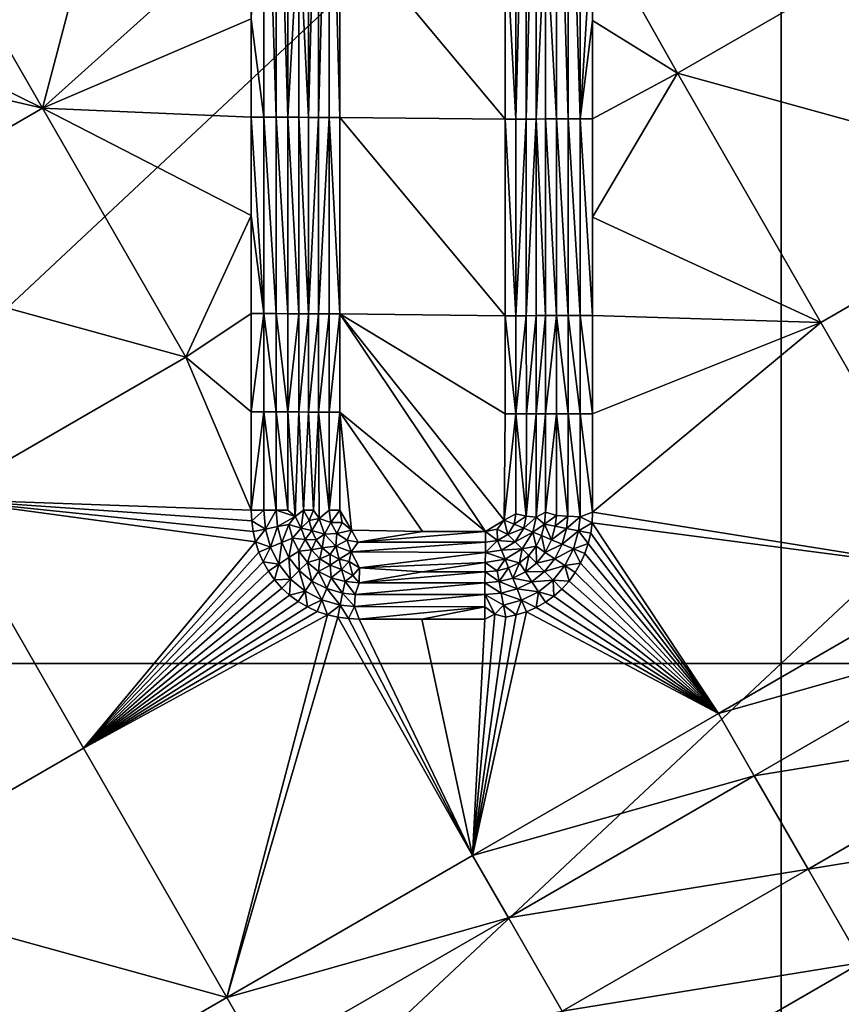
# Model space of a CAD drawing. Header units: inches. Extents: x -23.7 to 23.7, y -7.1 to 20.5.
# Tile 10 of 71: x -11.3 to -8.8, y 2.3 to 5.3. Entities that reach past the tile are written whole.
import ezdxf

# ---------------------------------------------------------------- set-up
doc = ezdxf.new("R2010")
doc.units = ezdxf.units.IN
doc.layers.get('0').update_dxf_attribs({"true_color": 0xc2ced6})

msp = doc.modelspace()

# ---------------------------------------------------------------- linework, layer by layer
for points in [[(-12.5404, 3.3084), (-12.5404, 6.6625), (-8.9574, 6.6625), (-12.5404, 3.3084)], [(-8.9574, 6.6625), (-8.9574, 3.3084), (-12.5404, 3.3084), (-8.9574, 6.6625)], [(-8.9574, 3.3084), (-8.9574, 6.6625), (-5.3744, 6.6625), (-8.9574, 3.3084)], [(-5.3744, 6.6625), (-5.3744, 3.3084), (-8.9574, 3.3084), (-5.3744, 6.6625)], [(-11.2509, 5.0325), (-11.9807, 6.2999), (-12.4211, 5.6103), (-11.2509, 5.0325)], [(-11.9807, 6.2999), (-11.2509, 5.0325), (-10.9327, 6.2457), (-11.9807, 6.2999)], [(-11.2509, 5.0325), (-10.6026, 5.6147), (-10.9327, 6.2457), (-11.2509, 5.0325)], [(-10.6026, 5.3098), (-10.5639, 5.0048), (-10.5639, 6.2243), (-10.6026, 5.3098)], [(-10.5639, 6.2243), (-10.5639, 5.0048), (-10.5259, 5.0046), (-10.5639, 6.2243)], [(-10.5259, 5.0046), (-10.5259, 6.2242), (-10.5639, 6.2243), (-10.5259, 5.0046)], [(-10.5259, 6.2242), (-10.5259, 5.0046), (-10.4893, 5.0045), (-10.5259, 6.2242)], [(-10.4893, 5.0045), (-10.4894, 6.224), (-10.5259, 6.2242), (-10.4893, 5.0045)], [(-10.4549, 5.614), (-10.4894, 6.224), (-10.4893, 5.0045), (-10.4549, 5.614)], [(-10.4253, 5.0038), (-10.4254, 6.223), (-10.4549, 5.614), (-10.4253, 5.0038)], [(-10.394, 6.2228), (-10.4254, 6.223), (-10.4253, 5.0038), (-10.394, 6.2228)], [(-10.4253, 5.0038), (-10.3939, 5.0036), (-10.394, 6.2228), (-10.4253, 5.0038)], [(-10.3614, 6.2226), (-10.394, 6.2228), (-10.3939, 5.0036), (-10.3614, 6.2226)], [(-10.3939, 5.0036), (-10.3613, 5.0035), (-10.3614, 6.2226), (-10.3939, 5.0036)], [(-10.3614, 6.2226), (-10.3613, 5.0035), (-10.3282, 5.0034), (-10.3614, 6.2226)], [(-10.3282, 5.0034), (-10.3282, 5.613), (-10.3614, 6.2226), (-10.3282, 5.0034)], [(-9.7811, 4.9983), (-9.7812, 6.2185), (-9.8141, 5.6083), (-9.7811, 4.9983)], [(-9.7489, 6.2186), (-9.7812, 6.2185), (-9.7811, 4.9983), (-9.7489, 6.2186)], [(-9.7811, 4.9983), (-9.7488, 4.9984), (-9.7489, 6.2186), (-9.7811, 4.9983)], [(-9.718, 6.2188), (-9.7489, 6.2186), (-9.7488, 4.9984), (-9.718, 6.2188)], [(-9.7488, 4.9984), (-9.7179, 4.9986), (-9.718, 6.2188), (-9.7488, 4.9984)], [(-9.689, 5.6094), (-9.718, 6.2188), (-9.7179, 4.9986), (-9.689, 5.6094)], [(-9.6553, 6.2199), (-9.689, 5.6094), (-9.6553, 4.9994), (-9.6553, 6.2199)], [(-9.6193, 4.9996), (-9.6193, 6.2202), (-9.6553, 6.2199), (-9.6193, 4.9996)], [(-9.6553, 6.2199), (-9.6553, 4.9994), (-9.6193, 4.9996), (-9.6553, 6.2199)], [(-9.5817, 4.9997), (-9.5817, 6.2204), (-9.6193, 6.2202), (-9.5817, 4.9997)], [(-9.6193, 6.2202), (-9.6193, 4.9996), (-9.5817, 4.9997), (-9.6193, 6.2202)], [(-9.5431, 5.6102), (-9.5817, 6.2204), (-9.5817, 4.9997), (-9.5431, 5.6102)], [(-11.2509, 5.0325), (-12.4211, 5.6103), (-12.4211, 5.3051), (-11.2509, 5.0325)], [(-11.2509, 5.0325), (-10.6026, 5.3098), (-10.6026, 5.6147), (-11.2509, 5.0325)], [(-10.4549, 5.0043), (-10.4549, 5.614), (-10.4893, 5.0045), (-10.4549, 5.0043)], [(-10.4253, 5.0038), (-10.4549, 5.614), (-10.4549, 5.0043), (-10.4253, 5.0038)], [(-9.8141, 4.9982), (-9.8141, 5.6083), (-10.3282, 5.613), (-9.8141, 4.9982)], [(-10.3282, 5.0034), (-9.8141, 4.9982), (-10.3282, 5.613), (-10.3282, 5.0034)], [(-9.8141, 5.6083), (-9.8141, 4.9982), (-9.7811, 4.9983), (-9.8141, 5.6083)], [(-9.689, 5.6094), (-9.7179, 4.9986), (-9.689, 4.9992), (-9.689, 5.6094)], [(-9.689, 5.6094), (-9.689, 4.9992), (-9.6553, 4.9994), (-9.689, 5.6094)], [(-9.5817, 4.9997), (-9.5431, 5.305), (-9.5431, 5.6102), (-9.5817, 4.9997)], [(-9.5431, 5.305), (-9.2796, 5.1408), (-9.5431, 5.6102), (-9.5431, 5.305)], [(-9.2796, 5.1408), (-8.5165, 5.5813), (-9.5431, 5.6102), (-9.2796, 5.1408)], [(-8.0713, 4.8083), (-8.5165, 5.5813), (-9.2796, 5.1408), (-8.0713, 4.8083)], [(-12.4211, 5.3051), (-12.0142, 4.5919), (-11.2509, 5.0325), (-12.4211, 5.3051)], [(-11.2509, 5.0325), (-10.6026, 5.0048), (-10.6026, 5.3098), (-11.2509, 5.0325)], [(-10.5639, 5.0048), (-10.6026, 5.3098), (-10.6026, 5.0048), (-10.5639, 5.0048)], [(-9.5817, 4.9997), (-9.5431, 4.9998), (-9.5431, 5.305), (-9.5817, 4.9997)], [(-9.5431, 4.9998), (-9.2796, 5.1408), (-9.5431, 5.305), (-9.5431, 4.9998)], [(-9.2796, 5.1408), (-9.5431, 4.9998), (-9.5431, 4.6946), (-9.2796, 5.1408)], [(-8.8344, 4.3677), (-9.2796, 5.1408), (-9.5431, 4.6946), (-8.8344, 4.3677)], [(-9.2796, 5.1408), (-8.8344, 4.3677), (-8.0713, 4.8083), (-9.2796, 5.1408)], [(-10.8059, 4.2595), (-11.2509, 5.0325), (-12.0142, 4.5919), (-10.8059, 4.2595)], [(-10.6026, 4.6999), (-11.2509, 5.0325), (-10.8059, 4.2595), (-10.6026, 4.6999)], [(-10.6026, 4.6999), (-10.6026, 5.0048), (-11.2509, 5.0325), (-10.6026, 4.6999)], [(-10.6026, 5.0048), (-10.5639, 4.3949), (-10.5639, 5.0048), (-10.6026, 5.0048)], [(-10.6026, 5.0048), (-10.6026, 4.6999), (-10.5639, 4.3949), (-10.6026, 5.0048)], [(-10.5639, 5.0048), (-10.5639, 4.3949), (-10.5259, 4.3948), (-10.5639, 5.0048)], [(-10.5259, 4.3948), (-10.5259, 5.0046), (-10.5639, 5.0048), (-10.5259, 4.3948)], [(-10.5259, 5.0046), (-10.5259, 4.3948), (-10.4893, 4.3947), (-10.5259, 5.0046)], [(-10.4893, 4.3947), (-10.4893, 5.0045), (-10.5259, 5.0046), (-10.4893, 4.3947)], [(-10.4893, 5.0045), (-10.4548, 4.3945), (-10.4549, 5.0043), (-10.4893, 5.0045)], [(-10.4548, 4.3945), (-10.4893, 5.0045), (-10.4893, 4.3947), (-10.4548, 4.3945)], [(-10.4549, 5.0043), (-10.4548, 4.3945), (-10.4253, 4.3942), (-10.4549, 5.0043)], [(-10.4549, 5.0043), (-10.4253, 4.3942), (-10.4253, 5.0038), (-10.4549, 5.0043)], [(-10.3939, 5.0036), (-10.4253, 5.0038), (-10.4253, 4.3942), (-10.3939, 5.0036)], [(-10.4253, 4.3942), (-10.3939, 4.3941), (-10.3939, 5.0036), (-10.4253, 4.3942)], [(-10.3613, 5.0035), (-10.3939, 5.0036), (-10.3939, 4.3941), (-10.3613, 5.0035)], [(-10.3939, 4.3941), (-10.3613, 4.394), (-10.3613, 5.0035), (-10.3939, 4.3941)], [(-10.3282, 4.3939), (-10.3613, 5.0035), (-10.3613, 4.394), (-10.3282, 4.3939)], [(-10.3613, 5.0035), (-10.3282, 4.3939), (-10.3282, 5.0034), (-10.3613, 5.0035)], [(-9.8141, 4.9982), (-10.3282, 5.0034), (-9.8141, 4.3882), (-9.8141, 4.9982)], [(-10.3282, 5.0034), (-10.3282, 4.3939), (-9.8141, 4.3882), (-10.3282, 5.0034)], [(-9.7811, 4.9983), (-9.8141, 4.9982), (-9.781, 4.3883), (-9.7811, 4.9983)], [(-9.8141, 4.3882), (-9.781, 4.3883), (-9.8141, 4.9982), (-9.8141, 4.3882)], [(-9.7488, 4.9984), (-9.7811, 4.9983), (-9.781, 4.3883), (-9.7488, 4.9984)], [(-9.781, 4.3883), (-9.7488, 4.3884), (-9.7488, 4.9984), (-9.781, 4.3883)], [(-9.7488, 4.3884), (-9.7179, 4.3885), (-9.7179, 4.9986), (-9.7488, 4.3884)], [(-9.7179, 4.9986), (-9.7488, 4.9984), (-9.7488, 4.3884), (-9.7179, 4.9986)], [(-9.689, 4.9992), (-9.7179, 4.9986), (-9.689, 4.3889), (-9.689, 4.9992)], [(-9.689, 4.3889), (-9.7179, 4.9986), (-9.7179, 4.3885), (-9.689, 4.3889)], [(-9.6553, 4.9994), (-9.689, 4.9992), (-9.6553, 4.3891), (-9.6553, 4.9994)], [(-9.6553, 4.3891), (-9.689, 4.9992), (-9.689, 4.3889), (-9.6553, 4.3891)], [(-9.6193, 4.3892), (-9.6193, 4.9996), (-9.6553, 4.9994), (-9.6193, 4.3892)], [(-9.6553, 4.9994), (-9.6553, 4.3891), (-9.6193, 4.3892), (-9.6553, 4.9994)], [(-9.5816, 4.3893), (-9.5817, 4.9997), (-9.6193, 4.9996), (-9.5816, 4.3893)], [(-9.6193, 4.9996), (-9.6193, 4.3892), (-9.5816, 4.3893), (-9.6193, 4.9996)], [(-9.5431, 4.9998), (-9.5817, 4.9997), (-9.5431, 4.3894), (-9.5431, 4.9998)], [(-9.5431, 4.3894), (-9.5817, 4.9997), (-9.5816, 4.3893), (-9.5431, 4.3894)], [(-9.5431, 4.3894), (-9.5431, 4.6946), (-9.5431, 4.9998), (-9.5431, 4.3894)], [(-8.0713, 4.8083), (-8.8344, 4.3677), (-8.3892, 3.5944), (-8.0713, 4.8083)], [(-10.6026, 4.6999), (-10.8059, 4.2595), (-10.6026, 4.3949), (-10.6026, 4.6999)], [(-10.6026, 4.6999), (-10.6026, 4.3949), (-10.5639, 4.3949), (-10.6026, 4.6999)], [(-8.8344, 4.3677), (-9.5431, 4.6946), (-9.5431, 4.3894), (-8.8344, 4.3677)], [(-12.0142, 4.5919), (-11.5692, 3.8188), (-10.8059, 4.2595), (-12.0142, 4.5919)], [(-10.6026, 4.3949), (-10.8059, 4.2595), (-10.6026, 4.0899), (-10.6026, 4.3949)], [(-10.5639, 4.3949), (-10.6026, 4.3949), (-10.6026, 4.0899), (-10.5639, 4.3949)], [(-10.6026, 4.0899), (-10.5639, 4.0899), (-10.5639, 4.3949), (-10.6026, 4.0899)], [(-10.5639, 4.3949), (-10.5639, 4.0899), (-10.5259, 4.0899), (-10.5639, 4.3949)], [(-10.5259, 4.0899), (-10.5259, 4.3948), (-10.5639, 4.3949), (-10.5259, 4.0899)], [(-10.5259, 4.3948), (-10.5259, 4.0899), (-10.4893, 4.0898), (-10.5259, 4.3948)], [(-10.4893, 4.0898), (-10.4893, 4.3947), (-10.5259, 4.3948), (-10.4893, 4.0898)], [(-10.4548, 4.3945), (-10.4893, 4.3947), (-10.4893, 4.0898), (-10.4548, 4.3945)], [(-10.4893, 4.0898), (-10.4548, 4.0896), (-10.4548, 4.3945), (-10.4893, 4.0898)], [(-10.4548, 4.3945), (-10.4548, 4.0896), (-10.4253, 4.3942), (-10.4548, 4.3945)], [(-10.4548, 4.0896), (-10.4253, 4.0894), (-10.4253, 4.3942), (-10.4548, 4.0896)], [(-10.3939, 4.3941), (-10.4253, 4.3942), (-10.4253, 4.0894), (-10.3939, 4.3941)], [(-10.4253, 4.0894), (-10.3939, 4.0893), (-10.3939, 4.3941), (-10.4253, 4.0894)], [(-10.3613, 4.394), (-10.3939, 4.3941), (-10.3939, 4.0893), (-10.3613, 4.394)], [(-10.3939, 4.0893), (-10.3613, 4.0892), (-10.3613, 4.394), (-10.3939, 4.0893)], [(-10.3282, 4.3939), (-10.3613, 4.394), (-10.3613, 4.0892), (-10.3282, 4.3939)], [(-10.3613, 4.0892), (-10.3282, 4.0892), (-10.3282, 4.3939), (-10.3613, 4.0892)], [(-10.3282, 4.3939), (-10.3282, 4.0892), (-9.8758, 3.7188), (-10.3282, 4.3939)], [(-9.8758, 3.7188), (-9.8171, 3.7538), (-10.3282, 4.3939), (-9.8758, 3.7188)], [(-9.8171, 3.7538), (-9.8141, 4.0833), (-10.3282, 4.3939), (-9.8171, 3.7538)], [(-10.3282, 4.3939), (-9.8141, 4.0833), (-9.8141, 4.3882), (-10.3282, 4.3939)], [(-9.8141, 4.3882), (-9.781, 4.0833), (-9.781, 4.3883), (-9.8141, 4.3882)], [(-9.781, 4.0833), (-9.8141, 4.3882), (-9.8141, 4.0833), (-9.781, 4.0833)], [(-9.781, 4.0833), (-9.7487, 4.0834), (-9.7488, 4.3884), (-9.781, 4.0833)], [(-9.7488, 4.3884), (-9.781, 4.3883), (-9.781, 4.0833), (-9.7488, 4.3884)], [(-9.7179, 4.3885), (-9.7488, 4.3884), (-9.7487, 4.0834), (-9.7179, 4.3885)], [(-9.7487, 4.0834), (-9.7179, 4.0835), (-9.7179, 4.3885), (-9.7487, 4.0834)], [(-9.689, 4.3889), (-9.7179, 4.3885), (-9.7179, 4.0835), (-9.689, 4.3889)], [(-9.7179, 4.0835), (-9.689, 4.0837), (-9.689, 4.3889), (-9.7179, 4.0835)], [(-9.689, 4.0837), (-9.6553, 4.0839), (-9.6553, 4.3891), (-9.689, 4.0837)], [(-9.6553, 4.3891), (-9.689, 4.3889), (-9.689, 4.0837), (-9.6553, 4.3891)], [(-9.6193, 4.084), (-9.6193, 4.3892), (-9.6553, 4.3891), (-9.6193, 4.084)], [(-9.6553, 4.3891), (-9.6553, 4.0839), (-9.6193, 4.084), (-9.6553, 4.3891)], [(-9.5816, 4.0841), (-9.5816, 4.3893), (-9.6193, 4.3892), (-9.5816, 4.0841)], [(-9.6193, 4.3892), (-9.6193, 4.084), (-9.5816, 4.0841), (-9.6193, 4.3892)], [(-9.5431, 4.0841), (-9.5431, 4.3894), (-9.5816, 4.3893), (-9.5431, 4.0841)], [(-9.5816, 4.3893), (-9.5816, 4.0841), (-9.5431, 4.0841), (-9.5816, 4.3893)], [(-8.8344, 4.3677), (-9.5431, 4.3894), (-9.5431, 4.0841), (-8.8344, 4.3677)], [(-9.5431, 3.7789), (-8.8344, 4.3677), (-9.5431, 4.0841), (-9.5431, 3.7789)], [(-8.3892, 3.5944), (-8.8344, 4.3677), (-9.5431, 3.7789), (-8.3892, 3.5944)], [(-10.8059, 4.2595), (-11.5692, 3.8188), (-10.6026, 3.7849), (-10.8059, 4.2595)], [(-10.6026, 4.0899), (-10.8059, 4.2595), (-10.6026, 3.7849), (-10.6026, 4.0899)], [(-10.6026, 4.0899), (-10.6026, 3.7849), (-10.5639, 4.0899), (-10.6026, 4.0899)], [(-10.5639, 3.7849), (-10.5639, 4.0899), (-10.6026, 3.7849), (-10.5639, 3.7849)], [(-10.5639, 3.7849), (-10.5259, 3.7849), (-10.5639, 4.0899), (-10.5639, 3.7849)], [(-10.5259, 3.7849), (-10.5259, 4.0899), (-10.5639, 4.0899), (-10.5259, 3.7849)], [(-10.5259, 4.0899), (-10.5259, 3.7849), (-10.4893, 3.7848), (-10.5259, 4.0899)], [(-10.4893, 3.7848), (-10.4893, 4.0898), (-10.5259, 4.0899), (-10.4893, 3.7848)], [(-10.4893, 4.0898), (-10.4893, 3.7848), (-10.4667, 3.7647), (-10.4893, 4.0898)], [(-10.4667, 3.7647), (-10.4548, 4.0896), (-10.4893, 4.0898), (-10.4667, 3.7647)], [(-10.4403, 3.7847), (-10.4548, 4.0896), (-10.4667, 3.7647), (-10.4403, 3.7847)], [(-10.4253, 4.0894), (-10.4548, 4.0896), (-10.4403, 3.7847), (-10.4253, 4.0894)], [(-10.4403, 3.7847), (-10.4098, 3.7846), (-10.4253, 4.0894), (-10.4403, 3.7847)], [(-10.3939, 4.0893), (-10.4253, 4.0894), (-10.4098, 3.7846), (-10.3939, 4.0893)], [(-10.4098, 3.7846), (-10.392, 3.7588), (-10.3939, 4.0893), (-10.4098, 3.7846)], [(-10.3613, 4.0892), (-10.3939, 4.0893), (-10.3613, 3.7845), (-10.3613, 4.0892)], [(-10.392, 3.7588), (-10.3613, 3.7845), (-10.3939, 4.0893), (-10.392, 3.7588)], [(-10.3613, 3.7845), (-10.3282, 3.7845), (-10.3282, 4.0892), (-10.3613, 3.7845)], [(-10.3282, 4.0892), (-10.3613, 4.0892), (-10.3613, 3.7845), (-10.3282, 4.0892)], [(-10.3282, 4.0892), (-10.3282, 3.7845), (-10.292, 3.7223), (-10.3282, 4.0892)], [(-10.3282, 4.0892), (-10.292, 3.7223), (-10.0711, 3.7188), (-10.3282, 4.0892)], [(-9.8758, 3.7188), (-10.3282, 4.0892), (-10.0711, 3.7188), (-9.8758, 3.7188)], [(-9.781, 4.0833), (-9.8141, 4.0833), (-9.8171, 3.7538), (-9.781, 4.0833)], [(-9.7811, 3.7736), (-9.781, 4.0833), (-9.8171, 3.7538), (-9.7811, 3.7736)], [(-9.7492, 3.7657), (-9.781, 4.0833), (-9.7811, 3.7736), (-9.7492, 3.7657)], [(-9.7487, 4.0834), (-9.781, 4.0833), (-9.7492, 3.7657), (-9.7487, 4.0834)], [(-9.7179, 4.0835), (-9.7487, 4.0834), (-9.7492, 3.7657), (-9.7179, 4.0835)], [(-9.7492, 3.7657), (-9.7184, 3.7628), (-9.7179, 4.0835), (-9.7492, 3.7657)], [(-9.7184, 3.7628), (-9.689, 3.7786), (-9.689, 4.0837), (-9.7184, 3.7628)], [(-9.689, 4.0837), (-9.7179, 4.0835), (-9.7184, 3.7628), (-9.689, 4.0837)], [(-9.6553, 4.0839), (-9.689, 4.0837), (-9.689, 3.7786), (-9.6553, 4.0839)], [(-9.689, 3.7786), (-9.6555, 3.7677), (-9.6553, 4.0839), (-9.689, 3.7786)], [(-9.6195, 3.766), (-9.6553, 4.0839), (-9.6555, 3.7677), (-9.6195, 3.766)], [(-9.6553, 4.0839), (-9.6195, 3.766), (-9.6193, 4.084), (-9.6553, 4.0839)], [(-9.6195, 3.766), (-9.582, 3.7642), (-9.6193, 4.084), (-9.6195, 3.766)], [(-9.6193, 4.084), (-9.582, 3.7642), (-9.5816, 4.0841), (-9.6193, 4.084)], [(-9.5816, 4.0841), (-9.582, 3.7642), (-9.5431, 3.7789), (-9.5816, 4.0841)], [(-9.5431, 3.7789), (-9.5431, 4.0841), (-9.5816, 4.0841), (-9.5431, 3.7789)], [(-11.8875, 2.6049), (-11.1241, 3.0456), (-11.5692, 3.8188), (-11.8875, 2.6049)], [(-11.1241, 3.0456), (-10.5896, 3.6862), (-11.5692, 3.8188), (-11.1241, 3.0456)], [(-11.5692, 3.8188), (-10.6011, 3.7517), (-10.6026, 3.7849), (-11.5692, 3.8188)], [(-11.5692, 3.8188), (-10.5896, 3.6862), (-10.5968, 3.7187), (-11.5692, 3.8188)], [(-10.5968, 3.7187), (-10.6011, 3.7517), (-11.5692, 3.8188), (-10.5968, 3.7187)], [(-10.6011, 3.7517), (-10.5639, 3.7849), (-10.6026, 3.7849), (-10.6011, 3.7517)], [(-10.6011, 3.7517), (-10.5589, 3.7262), (-10.5639, 3.7849), (-10.6011, 3.7517)], [(-10.5259, 3.7849), (-10.5639, 3.7849), (-10.5589, 3.7262), (-10.5259, 3.7849)], [(-10.5589, 3.7262), (-10.5216, 3.7336), (-10.5259, 3.7849), (-10.5589, 3.7262)], [(-10.5216, 3.7336), (-10.4667, 3.7647), (-10.5259, 3.7849), (-10.5216, 3.7336)], [(-10.5259, 3.7849), (-10.4667, 3.7647), (-10.4893, 3.7848), (-10.5259, 3.7849)], [(-10.5216, 3.7336), (-10.4857, 3.7406), (-10.4667, 3.7647), (-10.5216, 3.7336)], [(-10.4857, 3.7406), (-10.448, 3.7287), (-10.4667, 3.7647), (-10.4857, 3.7406)], [(-10.4667, 3.7647), (-10.448, 3.7287), (-10.4403, 3.7847), (-10.4667, 3.7647)], [(-10.4228, 3.7528), (-10.4403, 3.7847), (-10.448, 3.7287), (-10.4228, 3.7528)], [(-10.4098, 3.7846), (-10.4403, 3.7847), (-10.4228, 3.7528), (-10.4098, 3.7846)], [(-10.4228, 3.7528), (-10.392, 3.7588), (-10.4098, 3.7846), (-10.4228, 3.7528)], [(-10.392, 3.7588), (-10.3558, 3.7461), (-10.3613, 3.7845), (-10.392, 3.7588)], [(-10.3282, 3.7845), (-10.3613, 3.7845), (-10.3558, 3.7461), (-10.3282, 3.7845)], [(-10.3558, 3.7461), (-10.3208, 3.7465), (-10.3282, 3.7845), (-10.3558, 3.7461)], [(-10.3208, 3.7465), (-10.292, 3.7223), (-10.3282, 3.7845), (-10.3208, 3.7465)], [(-9.8171, 3.7538), (-9.7865, 3.7411), (-9.7811, 3.7736), (-9.8171, 3.7538)], [(-9.7492, 3.7657), (-9.7811, 3.7736), (-9.7865, 3.7411), (-9.7492, 3.7657)], [(-9.7865, 3.7411), (-9.7567, 3.7287), (-9.7492, 3.7657), (-9.7865, 3.7411)], [(-9.7184, 3.7628), (-9.7492, 3.7657), (-9.7567, 3.7287), (-9.7184, 3.7628)], [(-9.7567, 3.7287), (-9.7281, 3.7169), (-9.7184, 3.7628), (-9.7567, 3.7287)], [(-9.7281, 3.7169), (-9.692, 3.7416), (-9.7184, 3.7628), (-9.7281, 3.7169)], [(-9.7184, 3.7628), (-9.692, 3.7416), (-9.689, 3.7786), (-9.7184, 3.7628)], [(-9.692, 3.7416), (-9.6555, 3.7677), (-9.689, 3.7786), (-9.692, 3.7416)], [(-9.692, 3.7416), (-9.659, 3.7351), (-9.6555, 3.7677), (-9.692, 3.7416)], [(-9.6195, 3.766), (-9.6555, 3.7677), (-9.659, 3.7351), (-9.6195, 3.766)], [(-9.659, 3.7351), (-9.6236, 3.7281), (-9.6195, 3.766), (-9.659, 3.7351)], [(-9.582, 3.7642), (-9.6195, 3.766), (-9.6236, 3.7281), (-9.582, 3.7642)], [(-9.6236, 3.7281), (-9.5867, 3.7207), (-9.582, 3.7642), (-9.6236, 3.7281)], [(-9.5446, 3.7459), (-9.582, 3.7642), (-9.5867, 3.7207), (-9.5446, 3.7459)], [(-9.582, 3.7642), (-9.5446, 3.7459), (-9.5431, 3.7789), (-9.582, 3.7642)], [(-9.5446, 3.7459), (-8.3892, 3.5944), (-9.5431, 3.7789), (-9.5446, 3.7459)], [(-10.5589, 3.7262), (-10.6011, 3.7517), (-10.5968, 3.7187), (-10.5589, 3.7262)], [(-10.5216, 3.7336), (-10.5589, 3.7262), (-10.5435, 3.6694), (-10.5216, 3.7336)], [(-10.5435, 3.6694), (-10.5084, 3.6839), (-10.5216, 3.7336), (-10.5435, 3.6694)], [(-10.4857, 3.7406), (-10.5216, 3.7336), (-10.5084, 3.6839), (-10.4857, 3.7406)], [(-10.5084, 3.6839), (-10.4745, 3.6977), (-10.4857, 3.7406), (-10.5084, 3.6839)], [(-10.448, 3.7287), (-10.4857, 3.7406), (-10.4745, 3.6977), (-10.448, 3.7287)], [(-10.4152, 3.7218), (-10.4228, 3.7528), (-10.448, 3.7287), (-10.4152, 3.7218)], [(-10.392, 3.7588), (-10.4228, 3.7528), (-10.4152, 3.7218), (-10.392, 3.7588)], [(-10.4152, 3.7218), (-10.3756, 3.7101), (-10.392, 3.7588), (-10.4152, 3.7218)], [(-10.3756, 3.7101), (-10.3558, 3.7461), (-10.392, 3.7588), (-10.3756, 3.7101)], [(-10.3756, 3.7101), (-10.3373, 3.7123), (-10.3558, 3.7461), (-10.3756, 3.7101)], [(-10.3208, 3.7465), (-10.3558, 3.7461), (-10.3373, 3.7123), (-10.3208, 3.7465)], [(-10.3373, 3.7123), (-10.292, 3.7223), (-10.3208, 3.7465), (-10.3373, 3.7123)], [(-9.8171, 3.7538), (-9.8758, 3.7188), (-9.8395, 3.7257), (-9.8171, 3.7538)], [(-9.8171, 3.7538), (-9.8395, 3.7257), (-9.8058, 3.7091), (-9.8171, 3.7538)], [(-9.8171, 3.7538), (-9.8058, 3.7091), (-9.7865, 3.7411), (-9.8171, 3.7538)], [(-9.7567, 3.7287), (-9.7865, 3.7411), (-9.8058, 3.7091), (-9.7567, 3.7287)], [(-9.7281, 3.7169), (-9.7014, 3.7058), (-9.692, 3.7416), (-9.7281, 3.7169)], [(-9.7014, 3.7058), (-9.6703, 3.6928), (-9.692, 3.7416), (-9.7014, 3.7058)], [(-9.692, 3.7416), (-9.6703, 3.6928), (-9.659, 3.7351), (-9.692, 3.7416)], [(-9.6236, 3.7281), (-9.659, 3.7351), (-9.6703, 3.6928), (-9.6236, 3.7281)], [(-9.5867, 3.7207), (-9.5489, 3.7132), (-9.5446, 3.7459), (-9.5867, 3.7207)], [(-9.5489, 3.7132), (-9.1523, 3.1537), (-9.5446, 3.7459), (-9.5489, 3.7132)], [(-8.3892, 3.5944), (-9.5446, 3.7459), (-9.1523, 3.1537), (-8.3892, 3.5944)], [(-10.5589, 3.7262), (-10.5968, 3.7187), (-10.5896, 3.6862), (-10.5589, 3.7262)], [(-10.5589, 3.7262), (-10.5896, 3.6862), (-10.5435, 3.6694), (-10.5589, 3.7262)], [(-10.4745, 3.6977), (-10.4354, 3.6933), (-10.448, 3.7287), (-10.4745, 3.6977)], [(-10.4152, 3.7218), (-10.448, 3.7287), (-10.4354, 3.6933), (-10.4152, 3.7218)], [(-10.4354, 3.6933), (-10.4018, 3.6928), (-10.4152, 3.7218), (-10.4354, 3.6933)], [(-10.4018, 3.6928), (-10.3756, 3.7101), (-10.4152, 3.7218), (-10.4018, 3.6928)], [(-10.3756, 3.7101), (-10.4018, 3.6928), (-10.3827, 3.6674), (-10.3756, 3.7101)], [(-10.3827, 3.6674), (-10.3405, 3.673), (-10.3756, 3.7101), (-10.3827, 3.6674)], [(-10.3405, 3.673), (-10.3373, 3.7123), (-10.3756, 3.7101), (-10.3405, 3.673)], [(-10.3405, 3.673), (-10.3047, 3.6917), (-10.3373, 3.7123), (-10.3405, 3.673)], [(-10.292, 3.7223), (-10.3373, 3.7123), (-10.3047, 3.6917), (-10.292, 3.7223)], [(-10.292, 3.7223), (-10.3047, 3.6917), (-10.2712, 3.6859), (-10.292, 3.7223)], [(-10.0711, 3.7188), (-10.292, 3.7223), (-10.2712, 3.6859), (-10.0711, 3.7188)], [(-10.2712, 3.6859), (-9.8759, 3.6858), (-9.8758, 3.7188), (-10.2712, 3.6859)], [(-9.8758, 3.7188), (-10.0711, 3.7188), (-10.2712, 3.6859), (-9.8758, 3.7188)], [(-9.8758, 3.7188), (-9.8759, 3.6858), (-9.8386, 3.691), (-9.8758, 3.7188)], [(-9.8386, 3.691), (-9.8395, 3.7257), (-9.8758, 3.7188), (-9.8386, 3.691)], [(-9.8395, 3.7257), (-9.8386, 3.691), (-9.8058, 3.7091), (-9.8395, 3.7257)], [(-9.7831, 3.6862), (-9.8058, 3.7091), (-9.8386, 3.691), (-9.7831, 3.6862)], [(-9.8058, 3.7091), (-9.7831, 3.6862), (-9.7567, 3.7287), (-9.8058, 3.7091)], [(-9.7281, 3.7169), (-9.7567, 3.7287), (-9.7831, 3.6862), (-9.7281, 3.7169)], [(-9.7831, 3.6862), (-9.7613, 3.6643), (-9.7281, 3.7169), (-9.7831, 3.6862)], [(-9.7613, 3.6643), (-9.7177, 3.6725), (-9.7281, 3.7169), (-9.7613, 3.6643)], [(-9.7281, 3.7169), (-9.7177, 3.6725), (-9.7014, 3.7058), (-9.7281, 3.7169)], [(-9.6898, 3.6537), (-9.7014, 3.7058), (-9.7177, 3.6725), (-9.6898, 3.6537)], [(-9.7014, 3.7058), (-9.6898, 3.6537), (-9.6703, 3.6928), (-9.7014, 3.7058)], [(-9.6703, 3.6928), (-9.637, 3.679), (-9.6236, 3.7281), (-9.6703, 3.6928)], [(-9.5867, 3.7207), (-9.6236, 3.7281), (-9.637, 3.679), (-9.5867, 3.7207)], [(-9.637, 3.679), (-9.6023, 3.6645), (-9.5867, 3.7207), (-9.637, 3.679)], [(-9.5867, 3.7207), (-9.6023, 3.6645), (-9.5563, 3.6811), (-9.5867, 3.7207)], [(-9.5563, 3.6811), (-9.5489, 3.7132), (-9.5867, 3.7207), (-9.5563, 3.6811)], [(-9.5563, 3.6811), (-9.1523, 3.1537), (-9.5489, 3.7132), (-9.5563, 3.6811)], [(-10.5793, 3.6546), (-10.5896, 3.6862), (-11.1241, 3.0456), (-10.5793, 3.6546)], [(-10.5435, 3.6694), (-10.5896, 3.6862), (-10.5793, 3.6546), (-10.5435, 3.6694)], [(-10.5435, 3.6694), (-10.5793, 3.6546), (-10.5659, 3.6241), (-10.5435, 3.6694)], [(-10.5174, 3.6166), (-10.5435, 3.6694), (-10.5659, 3.6241), (-10.5174, 3.6166)], [(-10.5084, 3.6839), (-10.5435, 3.6694), (-10.5174, 3.6166), (-10.5084, 3.6839)], [(-10.5174, 3.6166), (-10.4858, 3.6377), (-10.5084, 3.6839), (-10.5174, 3.6166)], [(-10.4745, 3.6977), (-10.5084, 3.6839), (-10.4858, 3.6377), (-10.4745, 3.6977)], [(-10.4858, 3.6377), (-10.4553, 3.6578), (-10.4745, 3.6977), (-10.4858, 3.6377)], [(-10.4354, 3.6933), (-10.4745, 3.6977), (-10.4553, 3.6578), (-10.4354, 3.6933)], [(-10.4354, 3.6933), (-10.4553, 3.6578), (-10.4159, 3.6611), (-10.4354, 3.6933)], [(-10.4018, 3.6928), (-10.4354, 3.6933), (-10.4159, 3.6611), (-10.4018, 3.6928)], [(-10.4018, 3.6928), (-10.4159, 3.6611), (-10.3827, 3.6674), (-10.4018, 3.6928)], [(-10.358, 3.6471), (-10.3405, 3.673), (-10.3827, 3.6674), (-10.358, 3.6471)], [(-10.3405, 3.673), (-10.358, 3.6471), (-10.3294, 3.633), (-10.3405, 3.673)], [(-10.2922, 3.6554), (-10.3047, 3.6917), (-10.3405, 3.673), (-10.2922, 3.6554)], [(-10.3294, 3.633), (-10.2922, 3.6554), (-10.3405, 3.673), (-10.3294, 3.633)], [(-10.2922, 3.6554), (-10.2712, 3.6859), (-10.3047, 3.6917), (-10.2922, 3.6554)], [(-10.2712, 3.6859), (-10.2922, 3.6554), (-9.8759, 3.6858), (-10.2712, 3.6859)], [(-9.876, 3.6534), (-9.8759, 3.6858), (-10.2922, 3.6554), (-9.876, 3.6534)], [(-9.876, 3.6534), (-9.8386, 3.691), (-9.8759, 3.6858), (-9.876, 3.6534)], [(-9.8263, 3.661), (-9.8386, 3.691), (-9.876, 3.6534), (-9.8263, 3.661)], [(-9.8386, 3.691), (-9.8263, 3.661), (-9.7831, 3.6862), (-9.8386, 3.691)], [(-9.7613, 3.6643), (-9.7831, 3.6862), (-9.8263, 3.661), (-9.7613, 3.6643)], [(-9.7177, 3.6725), (-9.7613, 3.6643), (-9.741, 3.6437), (-9.7177, 3.6725)], [(-9.741, 3.6437), (-9.7173, 3.6197), (-9.7177, 3.6725), (-9.741, 3.6437)], [(-9.7173, 3.6197), (-9.6898, 3.6537), (-9.7177, 3.6725), (-9.7173, 3.6197)], [(-9.637, 3.679), (-9.6703, 3.6928), (-9.6898, 3.6537), (-9.637, 3.679)], [(-9.6898, 3.6537), (-9.6599, 3.6335), (-9.637, 3.679), (-9.6898, 3.6537)], [(-9.6023, 3.6645), (-9.637, 3.679), (-9.6599, 3.6335), (-9.6023, 3.6645)], [(-9.6023, 3.6645), (-9.5667, 3.6498), (-9.5563, 3.6811), (-9.6023, 3.6645)], [(-9.5667, 3.6498), (-9.1523, 3.1537), (-9.5563, 3.6811), (-9.5667, 3.6498)], [(-11.1241, 3.0456), (-10.5659, 3.6241), (-10.5793, 3.6546), (-11.1241, 3.0456)], [(-10.4858, 3.6377), (-10.5174, 3.6166), (-10.4811, 3.5704), (-10.4858, 3.6377)], [(-10.4553, 3.6578), (-10.4858, 3.6377), (-10.4541, 3.5972), (-10.4553, 3.6578)], [(-10.4811, 3.5704), (-10.4541, 3.5972), (-10.4858, 3.6377), (-10.4811, 3.5704)], [(-10.4282, 3.6228), (-10.4159, 3.6611), (-10.4553, 3.6578), (-10.4282, 3.6228)], [(-10.4541, 3.5972), (-10.4282, 3.6228), (-10.4553, 3.6578), (-10.4541, 3.5972)], [(-10.4282, 3.6228), (-10.3898, 3.6341), (-10.4159, 3.6611), (-10.4282, 3.6228)], [(-10.3898, 3.6341), (-10.3827, 3.6674), (-10.4159, 3.6611), (-10.3898, 3.6341)], [(-10.3898, 3.6341), (-10.358, 3.6471), (-10.3827, 3.6674), (-10.3898, 3.6341)], [(-10.3898, 3.6341), (-10.3582, 3.6137), (-10.358, 3.6471), (-10.3898, 3.6341)], [(-10.358, 3.6471), (-10.3582, 3.6137), (-10.3294, 3.633), (-10.358, 3.6471)], [(-10.2986, 3.6249), (-10.2922, 3.6554), (-10.3294, 3.633), (-10.2986, 3.6249)], [(-10.2669, 3.6059), (-10.2922, 3.6554), (-10.2986, 3.6249), (-10.2669, 3.6059)], [(-10.2922, 3.6554), (-10.2669, 3.6059), (-9.876, 3.6534), (-10.2922, 3.6554)], [(-10.2669, 3.6059), (-9.8763, 3.6224), (-9.876, 3.6534), (-10.2669, 3.6059)], [(-9.876, 3.6534), (-9.8763, 3.6224), (-9.8146, 3.6322), (-9.876, 3.6534)], [(-9.8146, 3.6322), (-9.8263, 3.661), (-9.876, 3.6534), (-9.8146, 3.6322)], [(-9.8263, 3.661), (-9.8146, 3.6322), (-9.7613, 3.6643), (-9.8263, 3.661)], [(-9.7613, 3.6643), (-9.8146, 3.6322), (-9.7703, 3.6211), (-9.7613, 3.6643)], [(-9.7703, 3.6211), (-9.741, 3.6437), (-9.7613, 3.6643), (-9.7703, 3.6211)], [(-9.741, 3.6437), (-9.7703, 3.6211), (-9.7518, 3.5928), (-9.741, 3.6437)], [(-9.7173, 3.6197), (-9.741, 3.6437), (-9.7518, 3.5928), (-9.7173, 3.6197)], [(-9.6599, 3.6335), (-9.6898, 3.6537), (-9.7173, 3.6197), (-9.6599, 3.6335)], [(-9.6599, 3.6335), (-9.6287, 3.6125), (-9.6023, 3.6645), (-9.6599, 3.6335)], [(-9.6023, 3.6645), (-9.6287, 3.6125), (-9.5801, 3.6197), (-9.6023, 3.6645)], [(-9.5801, 3.6197), (-9.5667, 3.6498), (-9.6023, 3.6645), (-9.5801, 3.6197)], [(-9.1523, 3.1537), (-9.5667, 3.6498), (-9.5801, 3.6197), (-9.1523, 3.1537)], [(-10.5659, 3.6241), (-11.1241, 3.0456), (-10.5496, 3.5952), (-10.5659, 3.6241)], [(-10.5174, 3.6166), (-10.5659, 3.6241), (-10.5496, 3.5952), (-10.5174, 3.6166)], [(-10.5174, 3.6166), (-10.5496, 3.5952), (-10.5304, 3.568), (-10.5174, 3.6166)], [(-10.4811, 3.5704), (-10.5174, 3.6166), (-10.5304, 3.568), (-10.4811, 3.5704)], [(-10.4282, 3.6228), (-10.4541, 3.5972), (-10.4144, 3.5646), (-10.4282, 3.6228)], [(-10.4282, 3.6228), (-10.3939, 3.5947), (-10.3898, 3.6341), (-10.4282, 3.6228)], [(-10.4144, 3.5646), (-10.3939, 3.5947), (-10.4282, 3.6228), (-10.4144, 3.5646)], [(-10.3898, 3.6341), (-10.3939, 3.5947), (-10.3582, 3.6137), (-10.3898, 3.6341)], [(-10.3582, 3.6137), (-10.3939, 3.5947), (-10.3544, 3.5747), (-10.3582, 3.6137)], [(-10.3294, 3.633), (-10.3582, 3.6137), (-10.323, 3.6004), (-10.3294, 3.633)], [(-10.3582, 3.6137), (-10.3544, 3.5747), (-10.323, 3.6004), (-10.3582, 3.6137)], [(-10.323, 3.6004), (-10.2986, 3.6249), (-10.3294, 3.633), (-10.323, 3.6004)], [(-10.323, 3.6004), (-10.2873, 3.5816), (-10.2986, 3.6249), (-10.323, 3.6004)], [(-10.2873, 3.5816), (-10.2669, 3.6059), (-10.2986, 3.6249), (-10.2873, 3.5816)], [(-9.8763, 3.6224), (-10.2669, 3.6059), (-10.0719, 3.5933), (-9.8763, 3.6224)], [(-10.0719, 3.5933), (-9.8766, 3.5933), (-9.8763, 3.6224), (-10.0719, 3.5933)], [(-9.8766, 3.5933), (-9.8397, 3.5962), (-9.8763, 3.6224), (-9.8766, 3.5933)], [(-9.8397, 3.5962), (-9.8146, 3.6322), (-9.8763, 3.6224), (-9.8397, 3.5962)], [(-9.8146, 3.6322), (-9.8397, 3.5962), (-9.8038, 3.6053), (-9.8146, 3.6322)], [(-9.8038, 3.6053), (-9.7703, 3.6211), (-9.8146, 3.6322), (-9.8038, 3.6053)], [(-9.8038, 3.6053), (-9.7911, 3.5739), (-9.7703, 3.6211), (-9.8038, 3.6053)], [(-9.7703, 3.6211), (-9.7911, 3.5739), (-9.7518, 3.5928), (-9.7703, 3.6211)], [(-9.6919, 3.5941), (-9.7173, 3.6197), (-9.7518, 3.5928), (-9.6919, 3.5941)], [(-9.7173, 3.6197), (-9.6919, 3.5941), (-9.6599, 3.6335), (-9.7173, 3.6197)], [(-9.6287, 3.6125), (-9.6599, 3.6335), (-9.6919, 3.5941), (-9.6287, 3.6125)], [(-9.6919, 3.5941), (-9.6654, 3.5673), (-9.6287, 3.6125), (-9.6919, 3.5941)], [(-9.6287, 3.6125), (-9.6654, 3.5673), (-9.6161, 3.5644), (-9.6287, 3.6125)], [(-9.6287, 3.6125), (-9.5966, 3.5911), (-9.5801, 3.6197), (-9.6287, 3.6125)], [(-9.6161, 3.5644), (-9.5966, 3.5911), (-9.6287, 3.6125), (-9.6161, 3.5644)], [(-9.1523, 3.1537), (-9.5801, 3.6197), (-9.5966, 3.5911), (-9.1523, 3.1537)], [(-11.1241, 3.0456), (-10.5304, 3.568), (-10.5496, 3.5952), (-11.1241, 3.0456)], [(-10.4541, 3.5972), (-10.4811, 3.5704), (-10.4356, 3.5331), (-10.4541, 3.5972)], [(-10.4356, 3.5331), (-10.4144, 3.5646), (-10.4541, 3.5972), (-10.4356, 3.5331)], [(-10.3939, 3.5947), (-10.4144, 3.5646), (-10.3686, 3.5412), (-10.3939, 3.5947)], [(-10.3686, 3.5412), (-10.3544, 3.5747), (-10.3939, 3.5947), (-10.3686, 3.5412)], [(-10.323, 3.6004), (-10.3544, 3.5747), (-10.3117, 3.563), (-10.323, 3.6004)], [(-10.323, 3.6004), (-10.3117, 3.563), (-10.2873, 3.5816), (-10.323, 3.6004)], [(-10.2873, 3.5816), (-10.3117, 3.563), (-10.2675, 3.5592), (-10.2873, 3.5816)], [(-10.2873, 3.5816), (-10.2675, 3.5592), (-10.2669, 3.6059), (-10.2873, 3.5816)], [(-10.0719, 3.5933), (-10.2669, 3.6059), (-10.2675, 3.5592), (-10.0719, 3.5933)], [(-10.2675, 3.5592), (-9.8766, 3.5933), (-10.0719, 3.5933), (-10.2675, 3.5592)], [(-9.8766, 3.5933), (-10.2675, 3.5592), (-9.8771, 3.5592), (-9.8766, 3.5933)], [(-9.8766, 3.5933), (-9.8771, 3.5592), (-9.8335, 3.5628), (-9.8766, 3.5933)], [(-9.8335, 3.5628), (-9.8397, 3.5962), (-9.8766, 3.5933), (-9.8335, 3.5628)], [(-9.8397, 3.5962), (-9.8335, 3.5628), (-9.8038, 3.6053), (-9.8397, 3.5962)], [(-9.8038, 3.6053), (-9.8335, 3.5628), (-9.7911, 3.5739), (-9.8038, 3.6053)], [(-9.7319, 3.5626), (-9.7518, 3.5928), (-9.7911, 3.5739), (-9.7319, 3.5626)], [(-9.7518, 3.5928), (-9.7319, 3.5626), (-9.6919, 3.5941), (-9.7518, 3.5928)], [(-9.6654, 3.5673), (-9.6919, 3.5941), (-9.7319, 3.5626), (-9.6654, 3.5673)], [(-9.1523, 3.1537), (-9.5966, 3.5911), (-9.6161, 3.5644), (-9.1523, 3.1537)], [(-8.2778, 3.401), (-8.3892, 3.5944), (-9.1523, 3.1537), (-8.2778, 3.401)], [(-11.1241, 3.0456), (-10.5084, 3.5431), (-10.5304, 3.568), (-11.1241, 3.0456)], [(-10.4811, 3.5704), (-10.5304, 3.568), (-10.5084, 3.5431), (-10.4811, 3.5704)], [(-10.4839, 3.5207), (-10.4811, 3.5704), (-10.5084, 3.5431), (-10.4839, 3.5207)], [(-10.4356, 3.5331), (-10.4811, 3.5704), (-10.4839, 3.5207), (-10.4356, 3.5331)], [(-10.4144, 3.5646), (-10.4356, 3.5331), (-10.3833, 3.5062), (-10.4144, 3.5646)], [(-10.3833, 3.5062), (-10.3686, 3.5412), (-10.4144, 3.5646), (-10.3833, 3.5062)], [(-10.3544, 3.5747), (-10.3686, 3.5412), (-10.3191, 3.5274), (-10.3544, 3.5747)], [(-10.3191, 3.5274), (-10.3117, 3.563), (-10.3544, 3.5747), (-10.3191, 3.5274)], [(-10.3117, 3.563), (-10.3191, 3.5274), (-10.2807, 3.5232), (-10.3117, 3.563)], [(-10.2807, 3.5232), (-10.2675, 3.5592), (-10.3117, 3.563), (-10.2807, 3.5232)], [(-10.2807, 3.5232), (-9.8774, 3.523), (-9.8771, 3.5592), (-10.2807, 3.5232)], [(-9.8771, 3.5592), (-10.2675, 3.5592), (-10.2807, 3.5232), (-9.8771, 3.5592)], [(-9.8771, 3.5592), (-9.8774, 3.523), (-9.8267, 3.5272), (-9.8771, 3.5592)], [(-9.8267, 3.5272), (-9.8335, 3.5628), (-9.8771, 3.5592), (-9.8267, 3.5272)], [(-9.7776, 3.5403), (-9.7911, 3.5739), (-9.8335, 3.5628), (-9.7776, 3.5403)], [(-9.8335, 3.5628), (-9.8267, 3.5272), (-9.7776, 3.5403), (-9.8335, 3.5628)], [(-9.7911, 3.5739), (-9.7776, 3.5403), (-9.7319, 3.5626), (-9.7911, 3.5739)], [(-9.7111, 3.5312), (-9.7319, 3.5626), (-9.7776, 3.5403), (-9.7111, 3.5312)], [(-9.7319, 3.5626), (-9.7111, 3.5312), (-9.6654, 3.5673), (-9.7319, 3.5626)], [(-9.6654, 3.5673), (-9.7111, 3.5312), (-9.6629, 3.5182), (-9.6654, 3.5673)], [(-9.6629, 3.5182), (-9.6382, 3.54), (-9.6654, 3.5673), (-9.6629, 3.5182)], [(-9.6161, 3.5644), (-9.6654, 3.5673), (-9.6382, 3.54), (-9.6161, 3.5644)], [(-9.1523, 3.1537), (-9.6161, 3.5644), (-9.6382, 3.54), (-9.1523, 3.1537)], [(-11.1241, 3.0456), (-10.4839, 3.5207), (-10.5084, 3.5431), (-11.1241, 3.0456)], [(-11.1241, 3.0456), (-10.4571, 3.501), (-10.4839, 3.5207), (-11.1241, 3.0456)], [(-10.4356, 3.5331), (-10.4839, 3.5207), (-10.4571, 3.501), (-10.4356, 3.5331)], [(-10.4356, 3.5331), (-10.4571, 3.501), (-10.4284, 3.4842), (-10.4356, 3.5331)], [(-10.3833, 3.5062), (-10.4356, 3.5331), (-10.4284, 3.4842), (-10.3833, 3.5062)], [(-10.3686, 3.5412), (-10.3833, 3.5062), (-10.3266, 3.4903), (-10.3686, 3.5412)], [(-10.3266, 3.4903), (-10.3191, 3.5274), (-10.3686, 3.5412), (-10.3266, 3.4903)], [(-10.3191, 3.5274), (-10.3266, 3.4903), (-10.2827, 3.4855), (-10.3191, 3.5274)], [(-10.2827, 3.4855), (-10.2807, 3.5232), (-10.3191, 3.5274), (-10.2827, 3.4855)], [(-9.8774, 3.523), (-10.2807, 3.5232), (-10.2827, 3.4855), (-9.8774, 3.523)], [(-10.2827, 3.4855), (-9.8776, 3.4851), (-9.8774, 3.523), (-10.2827, 3.4855)], [(-9.8461, 3.4624), (-9.8774, 3.523), (-9.8776, 3.4851), (-9.8461, 3.4624)], [(-9.8195, 3.4901), (-9.8267, 3.5272), (-9.8774, 3.523), (-9.8195, 3.4901)], [(-9.8774, 3.523), (-9.8461, 3.4624), (-9.8195, 3.4901), (-9.8774, 3.523)], [(-9.7633, 3.5053), (-9.7776, 3.5403), (-9.8267, 3.5272), (-9.7633, 3.5053)], [(-9.8267, 3.5272), (-9.8195, 3.4901), (-9.7633, 3.5053), (-9.8267, 3.5272)], [(-9.7776, 3.5403), (-9.7633, 3.5053), (-9.7111, 3.5312), (-9.7776, 3.5403)], [(-9.7111, 3.5312), (-9.7633, 3.5053), (-9.7184, 3.4828), (-9.7111, 3.5312)], [(-9.7184, 3.4828), (-9.6897, 3.499), (-9.7111, 3.5312), (-9.7184, 3.4828)], [(-9.7111, 3.5312), (-9.6897, 3.499), (-9.6629, 3.5182), (-9.7111, 3.5312)], [(-9.1523, 3.1537), (-9.6629, 3.5182), (-9.6897, 3.499), (-9.1523, 3.1537)], [(-9.1523, 3.1537), (-9.6382, 3.54), (-9.6629, 3.5182), (-9.1523, 3.1537)], [(-11.1241, 3.0456), (-10.4284, 3.4842), (-10.4571, 3.501), (-11.1241, 3.0456)], [(-10.3833, 3.5062), (-10.4284, 3.4842), (-10.3981, 3.4705), (-10.3833, 3.5062)], [(-10.3833, 3.5062), (-10.3981, 3.4705), (-10.3666, 3.4599), (-10.3833, 3.5062)], [(-10.3266, 3.4903), (-10.3833, 3.5062), (-10.3666, 3.4599), (-10.3266, 3.4903)], [(-10.3666, 3.4599), (-10.3342, 3.4524), (-10.3266, 3.4903), (-10.3666, 3.4599)], [(-10.3266, 3.4903), (-10.3342, 3.4524), (-10.3013, 3.448), (-10.3266, 3.4903)], [(-10.3266, 3.4903), (-10.3013, 3.448), (-10.2827, 3.4855), (-10.3266, 3.4903)], [(-10.2827, 3.4855), (-10.3013, 3.448), (-10.2681, 3.4465), (-10.2827, 3.4855)], [(-9.8776, 3.4851), (-10.2827, 3.4855), (-10.2681, 3.4465), (-9.8776, 3.4851)], [(-9.8776, 3.4851), (-10.2681, 3.4465), (-10.0729, 3.4465), (-9.8776, 3.4851)], [(-10.0729, 3.4465), (-9.8776, 3.4465), (-9.8776, 3.4851), (-10.0729, 3.4465)], [(-9.8776, 3.4465), (-9.8461, 3.4624), (-9.8776, 3.4851), (-9.8776, 3.4465)], [(-9.812, 3.4522), (-9.8195, 3.4901), (-9.8461, 3.4624), (-9.812, 3.4522)], [(-9.7633, 3.5053), (-9.8195, 3.4901), (-9.7799, 3.4594), (-9.7633, 3.5053)], [(-9.7799, 3.4594), (-9.8195, 3.4901), (-9.812, 3.4522), (-9.7799, 3.4594)], [(-9.7799, 3.4594), (-9.7486, 3.4696), (-9.7633, 3.5053), (-9.7799, 3.4594)], [(-9.7633, 3.5053), (-9.7486, 3.4696), (-9.7184, 3.4828), (-9.7633, 3.5053)], [(-9.1523, 3.1537), (-9.6897, 3.499), (-9.7184, 3.4828), (-9.1523, 3.1537)], [(-11.1241, 3.0456), (-10.3981, 3.4705), (-10.4284, 3.4842), (-11.1241, 3.0456)], [(-11.1241, 3.0456), (-10.3666, 3.4599), (-10.3981, 3.4705), (-11.1241, 3.0456)], [(-11.1241, 3.0456), (-10.6789, 2.2722), (-10.3666, 3.4599), (-11.1241, 3.0456)], [(-10.3666, 3.4599), (-10.6789, 2.2722), (-10.3342, 3.4524), (-10.3666, 3.4599)], [(-9.7486, 3.4696), (-9.7799, 3.4594), (-9.9156, 2.7129), (-9.7486, 3.4696)], [(-9.1523, 3.1537), (-9.7486, 3.4696), (-9.9156, 2.7129), (-9.1523, 3.1537)], [(-9.8461, 3.4624), (-9.8776, 3.4465), (-9.9156, 2.7129), (-9.8461, 3.4624)], [(-9.8461, 3.4624), (-9.9156, 2.7129), (-9.812, 3.4522), (-9.8461, 3.4624)], [(-9.812, 3.4522), (-9.9156, 2.7129), (-9.7799, 3.4594), (-9.812, 3.4522)], [(-9.1523, 3.1537), (-9.7184, 3.4828), (-9.7486, 3.4696), (-9.1523, 3.1537)], [(-10.6789, 2.2722), (-9.9156, 2.7129), (-10.3342, 3.4524), (-10.6789, 2.2722)], [(-9.9156, 2.7129), (-10.3013, 3.448), (-10.3342, 3.4524), (-9.9156, 2.7129)], [(-10.3013, 3.448), (-9.9156, 2.7129), (-10.2681, 3.4465), (-10.3013, 3.448)], [(-10.2681, 3.4465), (-9.9156, 2.7129), (-10.0729, 3.4465), (-10.2681, 3.4465)], [(-9.8776, 3.4465), (-10.0729, 3.4465), (-9.9156, 2.7129), (-9.8776, 3.4465)], [(-9.1523, 3.1537), (-9.041, 2.9603), (-8.2778, 3.401), (-9.1523, 3.1537)], [(-8.1108, 3.111), (-8.2778, 3.401), (-9.041, 2.9603), (-8.1108, 3.111)], [(-12.5404, -0.0456), (-12.5404, 3.3084), (-8.9574, 3.3084), (-12.5404, -0.0456)], [(-8.9574, 3.3084), (-8.9574, -0.0456), (-12.5404, -0.0456), (-8.9574, 3.3084)], [(-8.9574, -0.0456), (-8.9574, 3.3084), (-5.3744, 3.3084), (-8.9574, -0.0456)], [(-9.041, 2.9603), (-9.1523, 3.1537), (-9.9156, 2.7129), (-9.041, 2.9603)], [(-9.041, 2.9603), (-8.874, 2.6702), (-8.1108, 3.111), (-9.041, 2.9603)], [(-7.9438, 2.8209), (-8.1108, 3.111), (-8.874, 2.6702), (-7.9438, 2.8209)], [(-10.6789, 2.2722), (-11.1241, 3.0456), (-11.8875, 2.6049), (-10.6789, 2.2722)], [(-9.9156, 2.7129), (-9.8042, 2.5196), (-9.041, 2.9603), (-9.9156, 2.7129)], [(-8.874, 2.6702), (-9.041, 2.9603), (-9.8042, 2.5196), (-8.874, 2.6702)], [(-8.874, 2.6702), (-8.707, 2.3801), (-7.9438, 2.8209), (-8.874, 2.6702)], [(-9.8042, 2.5196), (-9.9156, 2.7129), (-10.6789, 2.2722), (-9.8042, 2.5196)], [(-9.8042, 2.5196), (-9.6373, 2.2295), (-8.874, 2.6702), (-9.8042, 2.5196)], [(-8.707, 2.3801), (-8.874, 2.6702), (-9.6373, 2.2295), (-8.707, 2.3801)], [(-11.8875, 2.6049), (-11.4423, 1.8314), (-10.6789, 2.2722), (-11.8875, 2.6049)], [(-10.6789, 2.2722), (-10.5676, 2.0788), (-9.8042, 2.5196), (-10.6789, 2.2722)], [(-9.6373, 2.2295), (-9.8042, 2.5196), (-10.5676, 2.0788), (-9.6373, 2.2295)], [(-9.6373, 2.2295), (-9.4703, 1.9394), (-8.707, 2.3801), (-9.6373, 2.2295)], [(-8.4843, 1.9933), (-8.707, 2.3801), (-9.4703, 1.9394), (-8.4843, 1.9933)], [(-10.5676, 2.0788), (-10.6789, 2.2722), (-11.4423, 1.8314), (-10.5676, 2.0788)]]:
    msp.add_lwpolyline(points)

doc.saveas('drawing.dxf')
